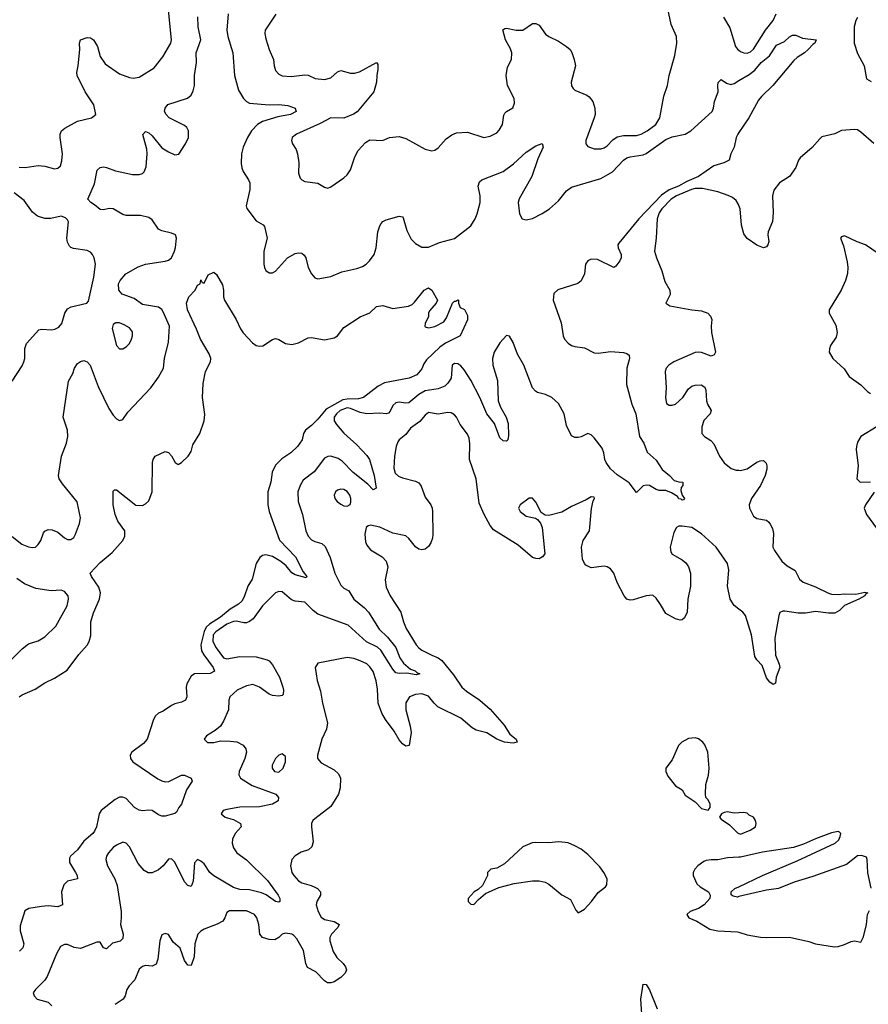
# Model space of a CAD drawing. Header units: inches. Extents: x 2293880 to 2522759, y 823965 to 1006879.
# Tile 156 of 256: x 2345575 to 2350796, y 958859 to 964914. Entities that reach past the tile are written whole.
import ezdxf

# ---------------------------------------------------------------- set-up
doc = ezdxf.new("R2010")
doc.units = ezdxf.units.IN
doc.header["$MEASUREMENT"] = 0
for name, color, linetype in [('C3945', 7, 'Continuous'), ('C3946', 7, 'Continuous'), ('C3955', 7, 'Continuous'), ('C3956', 7, 'Continuous')]:
    doc.layers.add(name, color=color, linetype=linetype)

msp = doc.modelspace()

# ---------------------------------------------------------------- linework, layer by layer
at = {"layer": 'C3945', "color": 5}
for points, elevation in [([(2346058.1, 960000), (2346048.1, 959950), (2346036.2, 959923.8), (2346026, 959910), (2345970, 959861.1), (2345930, 959808.7), (2345888.8, 959770), (2345882.6, 959757.4), (2345880.8, 959730), (2345919.2, 959670), (2345928.9, 959650), (2345930.4, 959630), (2345870, 959615.1), (2345847.6, 959592.4), (2345833.4, 959550), (2345839.3, 959470), (2345810, 959458), (2345750, 959463.9), (2345710, 959460.2), (2345632.6, 959447.4), (2345606.6, 959433.4), (2345578, 959342), (2345579.2, 959310), (2345600.2, 959230), (2345593.7, 959206.3), (2345574.8, 959185.2)], 240), ([(2346874.4, 960000), (2346890, 959995.6), (2346932.7, 959970), (2346937.1, 959950), (2346900.9, 959910), (2346884.9, 959875.1), (2346882.6, 959850), (2346890, 959821.6), (2346911.8, 959790), (2346970, 959746.9), (2347099.1, 959619.1), (2347165, 959530), (2347175.2, 959510), (2347175.3, 959490), (2347170, 959486.2), (2347150, 959491), (2347091.6, 959531.6), (2347063.4, 959543.4), (2346990, 959562.4), (2346930, 959564.7), (2346890, 959577.7), (2346768.8, 959648.8), (2346745, 959670), (2346710, 959722.2), (2346690, 959739.8), (2346670, 959748.5), (2346651.1, 959728.9), (2346643.5, 959616.5), (2346630, 959582.4), (2346610, 959588.6), (2346590, 959611.1), (2346530, 959732.8), (2346510, 959752.3), (2346490, 959751.2), (2346457.4, 959710), (2346430, 959686.6), (2346390, 959667.7), (2346366.3, 959666.3), (2346340.8, 959680.8), (2346303.9, 959723.9), (2346250, 959827), (2346230, 959849.5), (2346210, 959855.6), (2346170, 959836.9), (2346150, 959822.4), (2346121.1, 959790), (2346110.3, 959770), (2346106, 959750), (2346114.6, 959710), (2346160.9, 959630), (2346175.8, 959590), (2346198.6, 959430), (2346199.7, 959390), (2346194.5, 959350), (2346212.3, 959290), (2346210, 959262.4), (2346193.4, 959246.6), (2346145.7, 959234.3), (2346110, 959199.2), (2346090, 959206.3), (2346070, 959241.6), (2346050, 959241.7), (2345950, 959202.3), (2345910, 959208.4), (2345870, 959226), (2345850, 959227.3), (2345826.5, 959213.5), (2345801.1, 959170), (2345745.3, 959030), (2345730, 959007.3), (2345673, 958950), (2345659.1, 958930), (2345664, 958910), (2345682.8, 958890), (2345750, 958872.7), (2345773, 958850)], 260), ([(2347391, 960000), (2347378, 959990), (2347370.3, 959970), (2347370.3, 959950), (2347381.7, 959858.3), (2347372.9, 959827.1), (2347351.8, 959808.2), (2347306.4, 959793.6), (2347269, 959771), (2347250.3, 959749.7), (2347242, 959710), (2347250.3, 959670), (2347261.7, 959650), (2347290, 959618.9), (2347310, 959606.5), (2347368, 959590), (2347390, 959579.2), (2347406.7, 959570), (2347426, 959550), (2347425.2, 959530), (2347402.7, 959490), (2347399, 959470), (2347411.3, 959430), (2347430, 959393.7), (2347450, 959381.1), (2347510, 959367.2), (2347541.3, 959350), (2347532.9, 959330), (2347492.6, 959290), (2347484.2, 959270), (2347483.3, 959250), (2347502.9, 959182.9), (2347527.3, 959147.3), (2347566, 959110), (2347580.3, 959090), (2347585.3, 959070), (2347577.6, 959050), (2347550, 959024), (2347510, 958996.9), (2347490, 958989.8), (2347469.8, 958989.8), (2347450, 959003.5), (2347398.1, 959058.1), (2347345.5, 959085.5), (2347334.8, 959110), (2347321.8, 959190), (2347280.6, 959260.6), (2347261.7, 959281.7), (2347249.3, 959290), (2347210, 959296.8), (2347190.2, 959289.8), (2347170, 959269.7), (2347144.9, 959255.1), (2347110, 959258), (2347070, 959268.6), (2347052.6, 959290), (2347046, 959350), (2347033.8, 959390), (2347019.7, 959410), (2346970, 959433.6), (2346866.9, 959433.1), (2346850, 959422.7), (2346838, 959390), (2346824.4, 959370), (2346789.3, 959350.7), (2346710, 959320.3), (2346690, 959308.8), (2346671.2, 959290), (2346652.2, 959230), (2346648.1, 959150), (2346630, 959097.7), (2346610, 959099.2), (2346590, 959128.5), (2346563.4, 959203.4), (2346519.9, 959239.9), (2346490, 959287), (2346470, 959295.1), (2346450, 959286), (2346436.5, 959250), (2346424.7, 959135.3), (2346414.1, 959105.9), (2346390, 959093.7), (2346350, 959096.8), (2346330, 959091.7), (2346310, 959074.3), (2346284.2, 959010), (2346248, 958972), (2346234.9, 958950), (2346224.2, 958910), (2346212.6, 958890), (2346162.5, 958857.5)], 280), ([(2349888.5, 960000), (2349890, 959998), (2349942.5, 959962.5), (2349990, 959914), (2350000, 959909.2)], 320), ([(2350000, 959763.4), (2349930, 959759.6), (2349870, 959747.4), (2349830, 959747.8), (2349797.4, 959742.6), (2349782.9, 959737.1), (2349748, 959710), (2349727.7, 959690), (2349717.3, 959670), (2349717.3, 959650), (2349739.9, 959599.9), (2349760.6, 959580.6), (2349813.4, 959550), (2349822, 959530), (2349820.7, 959510), (2349786, 959470), (2349751.5, 959448.5), (2349699.1, 959430), (2349679.3, 959410), (2349690.7, 959390), (2349740.5, 959370), (2349821.6, 959321.6), (2349869.7, 959309.7), (2349990, 959305), (2350000, 959301.7)], 320), ([(2350000, 959520.7), (2349990, 959518.3), (2349963.5, 959523.5), (2349952.1, 959532.1), (2349951.8, 959550), (2349975.1, 959570), (2350000, 959581.8)], 320), ([(2349405.2, 958770), (2349396, 958890), (2349410, 958982.8), (2349430, 958980.5), (2349450, 958948), (2349496.6, 958830)], 280)]:
    msp.add_lwpolyline(points, dxfattribs=dict(at, elevation=elevation))
at = {"layer": 'C3945', "color": 5, "elevation": 320}
msp.add_lwpolyline([(2348890, 959858.4), (2348830, 959851.8), (2348750, 959854), (2348728.6, 959851.4), (2348670, 959826.6), (2348556.8, 959723.2), (2348510, 959695.3), (2348474, 959690), (2348454, 959670), (2348454, 959650), (2348422, 959590), (2348395.3, 959564.7), (2348372, 959550), (2348334, 959510), (2348334, 959490), (2348350, 959474), (2348370, 959472), (2348397.2, 959502.8), (2348440.1, 959539.9), (2348522.9, 959577.1), (2348618, 959602), (2348730, 959618), (2348770, 959618.4), (2348808.8, 959608.8), (2348830, 959598.4), (2348910, 959532.7), (2348963.5, 959503.5), (2348996.9, 959436.9), (2349010, 959422), (2349050, 959442.8), (2349092.7, 959490), (2349134.2, 959545.8), (2349179.1, 959580.9), (2349186.8, 959593.2), (2349189.4, 959630), (2349169.5, 959670), (2349144.2, 959704.2), (2349070, 959780.7), (2349030, 959811.8), (2348990, 959834), (2348950, 959851.6), (2348930, 959854.5)], close=True, dxfattribs=at)
at = {"layer": 'C3946', "color": 5}
for points, elevation in [([(2347151.2, 964948.8), (2347085.3, 964850), (2347083.1, 964830), (2347090, 964796), (2347110, 964731.3), (2347136.3, 964670), (2347140.5, 964630), (2347150, 964601), (2347170, 964578.8), (2347190, 964568.4), (2347244.9, 964564.9), (2347330, 964574.6), (2347350, 964571.8), (2347393.2, 964553.2), (2347450, 964546.8), (2347490, 964555.6), (2347530, 964594.3), (2347550, 964600.9), (2347610, 964584.4), (2347635.1, 964584.9), (2347665.8, 964594.2), (2347770, 964650.7), (2347778.4, 964638.4), (2347779.5, 964610), (2347771.5, 964570), (2347770.2, 964530), (2347754.2, 964470), (2347652.2, 964347.8), (2347628, 964332), (2347570, 964307.7), (2347490, 964311.1), (2347424.4, 964275.6), (2347278.8, 964210), (2347250.8, 964190), (2347247.3, 964170), (2347253.4, 964150), (2347275.8, 964115.8), (2347284.9, 964090), (2347293.3, 964033.3), (2347290.4, 963970), (2347300.2, 963940.2), (2347310, 963928.2), (2347330, 963919.3), (2347410, 963907.7), (2347450, 963883.8), (2347470, 963878), (2347490, 963885.5), (2347570, 963940.5), (2347590, 963960.5), (2347610, 963990.7), (2347637.2, 964070), (2347658, 964110), (2347702.3, 964157.7), (2347730, 964174.6), (2347808, 964172), (2347850, 964188.5), (2347910, 964195.8), (2347950, 964183.1), (2348070, 964118.7), (2348110, 964106.7), (2348130, 964112.4), (2348150, 964126.4), (2348199.3, 964180.7), (2348234.2, 964205.8), (2348261.5, 964218.5), (2348330, 964221.8), (2348430, 964190.3), (2348470, 964197.4), (2348510, 964218.7), (2348525.7, 964234.3), (2348545.7, 964270), (2348554.1, 964325.9), (2348560.7, 964339.3), (2348569.8, 964350.2), (2348608.7, 964371.3), (2348619.8, 964400.2), (2348616.8, 964430), (2348575.3, 964510), (2348567.4, 964570), (2348577, 964623), (2348600.4, 964670), (2348602.8, 964710), (2348595, 964735), (2348563.9, 964790), (2348548.2, 964851.8), (2348559.3, 964860.7), (2348570, 964862.4), (2348629.1, 964849.1), (2348669.8, 964850.2), (2348730, 964890.3), (2348750, 964890.3), (2348770, 964879.3), (2348810, 964824.4), (2348830, 964810.4), (2348890, 964782.6), (2348938.4, 964750), (2348961.1, 964730), (2348971.8, 964711.8), (2348987.1, 964670), (2348995, 964630), (2348968.1, 964530), (2348970, 964507.7), (2348979.5, 964490), (2348990, 964481.5), (2349064.9, 964450), (2349079.3, 964439.3), (2349101.5, 964410), (2349113.8, 964370), (2349114.7, 964330), (2349110.2, 964309.8), (2349058, 964170), (2349057.3, 964150), (2349070, 964134.8), (2349110, 964119.5), (2349150, 964118.9), (2349170, 964124.9), (2349190, 964138.3), (2349224.5, 964175.5), (2349250, 964193.5), (2349290, 964202.7), (2349370, 964201.9), (2349398, 964210), (2349435.1, 964230), (2349488.5, 964270), (2349513.5, 964310), (2349537.3, 964442.7), (2349559.8, 964510), (2349569.8, 964570), (2349606.3, 964693.7), (2349617.7, 964770), (2349615, 964810), (2349583.7, 964883.7), (2349547.2, 965050)], 280), ([(2345572.9, 964007.1), (2345610, 964005.5), (2345690, 964016.3), (2345730, 964012.2), (2345790, 963996.5), (2345810, 964000.4), (2345825.6, 964014.4), (2345835, 964045), (2345839.4, 964090), (2345824.1, 964190), (2345825.1, 964210), (2345833, 964230), (2345853.3, 964246.7), (2345930, 964290.3), (2346018, 964310), (2346044, 964330), (2346032.1, 964390), (2345978.8, 964470), (2345929.7, 964570), (2345926.3, 964590), (2345935.8, 964630), (2345946.3, 964730), (2345942.9, 964770), (2345950, 964790.5), (2345990, 964803.8), (2346010, 964801.6), (2346030, 964790.4), (2346054.6, 964750), (2346070, 964687.7), (2346101.8, 964641.8), (2346190, 964581.7), (2346250, 964558.4), (2346273.8, 964553.8), (2346310, 964559.5), (2346401.8, 964618.2), (2346454.9, 964685.1), (2346504.7, 964770), (2346509.6, 964790), (2346486.9, 965013.1)], 280), ([(2345530, 961736), (2345589.4, 961689.4), (2345630, 961671.4), (2345651.5, 961668.5), (2345672.3, 961670), (2345690, 961685.5), (2345704.7, 961710), (2345721.8, 961758.2), (2345730, 961768), (2345750, 961778), (2345775.8, 961775.8), (2345810, 961763.1), (2345850, 961728.4), (2345870, 961717.1), (2345890, 961718), (2345909.2, 961730), (2345919.5, 961750), (2345943.9, 961816.1), (2345949.6, 961850), (2345929.7, 961949.7), (2345839.2, 962059.2), (2345817.6, 962090), (2345813.3, 962110), (2345833.5, 962230), (2345863.5, 962310), (2345871.9, 962350), (2345869.7, 962390), (2345843.5, 962470), (2345876, 962690), (2345902, 962738), (2345911.5, 962770), (2345930, 962800.4), (2345950, 962812.7), (2345970, 962818), (2345990, 962810.7), (2346008.5, 962788.5), (2346057.3, 962657.3), (2346123.5, 962523.5), (2346150, 962482), (2346170, 962459.5), (2346190, 962448.4), (2346210, 962454.9), (2346240.4, 962499.6), (2346382.8, 962650), (2346430, 962714.6), (2346459.4, 962770), (2346466.3, 962830), (2346490.7, 962930), (2346496.5, 963030), (2346458.1, 963118.1), (2346450, 963132), (2346430, 963145.3), (2346330, 963162.6), (2346280, 963200), (2346205.7, 963225.7), (2346186, 963250), (2346183.1, 963290), (2346193.7, 963310), (2346228.8, 963351.2), (2346305, 963395), (2346350, 963410.2), (2346470, 963429.2), (2346490, 963435.8), (2346508.3, 963450), (2346528, 963490), (2346533.5, 963513.5), (2346541, 963570), (2346534.3, 963590), (2346510, 963602), (2346450, 963616.2), (2346430, 963626.4), (2346390, 963683.5), (2346370, 963698), (2346318, 963710), (2346230, 963709.8), (2346210, 963716), (2346150, 963751), (2346126.5, 963753.5), (2346090, 963744.2), (2346070, 963747.3), (2346036.3, 963776.3), (2346012.3, 963790), (2345995.1, 963810), (2346036, 963904), (2346052.1, 963987.9), (2346070, 964005.3), (2346090, 964008.9), (2346110, 964004.9), (2346164.1, 963984.1), (2346270, 963962), (2346310, 963961.2), (2346330, 963967.9), (2346341, 963979), (2346353.5, 964010), (2346360.3, 964090), (2346357, 964117), (2346332.5, 964207.5), (2346350, 964227.3), (2346370, 964219.1), (2346390, 964199.3), (2346450, 964126), (2346490, 964101.1), (2346530, 964083.1), (2346553.6, 964086.4), (2346596.1, 964150), (2346614.5, 964190), (2346614.6, 964230), (2346604, 964250), (2346590, 964262.3), (2346495.1, 964310), (2346476.2, 964330), (2346467, 964350), (2346469.3, 964370), (2346486.6, 964393.4), (2346607.7, 964432.3), (2346630.5, 964449.5), (2346642.9, 964477.1), (2346649.9, 964510), (2346651.1, 964570), (2346662.8, 964650), (2346660.9, 964710), (2346690.4, 964790), (2346673.6, 964870), (2346671.1, 964931.1)], 260), ([(2346856.9, 964950), (2346850.1, 964850), (2346856.6, 964810), (2346886, 964710), (2346896.6, 964570), (2346920.5, 964480.5), (2346951.8, 964430), (2346970, 964411.8), (2346990, 964401.6), (2347109.8, 964390.2), (2347170, 964392.4), (2347225.7, 964385.7), (2347270.1, 964370.1), (2347274.7, 964354.7), (2347275.2, 964350), (2347242, 964330), (2347163.3, 964316.7), (2347070, 964286.9), (2347037.5, 964270), (2347001, 964230), (2346976.1, 964190), (2346949.5, 964130), (2346940.1, 964090), (2346937.7, 964030), (2346942.2, 964002.2), (2346950, 963980.3), (2346983.6, 963930), (2346991.3, 963910), (2346990.2, 963870), (2346969.3, 963770), (2346972.4, 963752.4), (2347030, 963677.3), (2347072.7, 963652.7), (2347081.4, 963641.4), (2347097.1, 963570), (2347077.1, 963490), (2347078, 963410), (2347080.5, 963390), (2347090, 963371), (2347110, 963357.3), (2347130, 963358), (2347150, 963368.2), (2347223.6, 963450), (2347270, 963476.5), (2347290, 963480.9), (2347310, 963478.7), (2347326.3, 963466.3), (2347335.8, 963450), (2347350.4, 963390), (2347370.4, 963350), (2347390, 963326.7), (2347410, 963319.5), (2347490, 963334), (2347556.4, 963363.6), (2347650, 963383.2), (2347683.8, 963396.2), (2347707, 963410), (2347727, 963430), (2347756.2, 963470), (2347767.6, 963510), (2347778.7, 963610), (2347790, 963646), (2347799.4, 963660.6), (2347810, 963672.7), (2347830, 963682.4), (2347910, 963705.3), (2347930, 963702), (2347934.4, 963694.4), (2347956.7, 963616.7), (2347983.5, 963563.5), (2348010, 963537.3), (2348050, 963514.3), (2348090, 963514.7), (2348157, 963543), (2348250, 963568.7), (2348350, 963646.7), (2348377.7, 963690), (2348390, 963720.5), (2348407.4, 963790), (2348408.9, 963830), (2348395.1, 963890), (2348403, 963917), (2348419, 963930), (2348550, 963979.6), (2348612.6, 964027.4), (2348690, 964099.6), (2348750, 964138.4), (2348790, 964153.4), (2348794.6, 964130), (2348762.1, 964057.9), (2348725.5, 963950), (2348647.6, 963812.4), (2348641.5, 963790), (2348650, 963720.7), (2348667, 963690), (2348690, 963682.4), (2348730, 963691.6), (2348790, 963721.3), (2348833.7, 963750), (2348890, 963800.9), (2348938.3, 963861.7), (2348970, 963884.9), (2349150, 963938), (2349221.1, 963978.9), (2349288.9, 964050), (2349310, 964064.1), (2349330, 964070.9), (2349410, 964082.3), (2349429.9, 964090.1), (2349550, 964176.4), (2349590, 964192.7), (2349669.9, 964210.1), (2349704.8, 964230), (2349835, 964350), (2349844.2, 964370), (2349849.2, 964410.8), (2349873.1, 964470), (2349869.8, 964510), (2349873.1, 964526.9), (2349890, 964545.5), (2349923.4, 964523.4), (2349950, 964515.2), (2349970, 964522.4), (2350000, 964540.1)], 260), ([(2349905.4, 964930), (2349944.1, 964864.1), (2349979.7, 964750), (2349990, 964733.4), (2350000, 964725.7)], 280), ([(2350000, 964220.2), (2349993.2, 964210), (2349983.8, 964190), (2349970.2, 964129.8), (2349950.4, 964090), (2349939.1, 964050), (2349906.6, 964033.4), (2349844.7, 964015.3), (2349750.5, 963949.5), (2349680.3, 963919.7), (2349628, 963890), (2349570, 963867.5), (2349524.5, 963835.5), (2349383.6, 963690), (2349260.3, 963539.7), (2349254.9, 963530), (2349257.1, 963510), (2349275.5, 963470), (2349276.3, 963450), (2349267.7, 963430), (2349242, 963398), (2349230, 963389.4), (2349130, 963438.7), (2349090, 963441.7), (2349069.3, 963430.7), (2349056.5, 963410), (2349049, 963350), (2349030, 963307.6), (2349007.9, 963292.1), (2348886.4, 963253.6), (2348860.3, 963230), (2348856.5, 963190), (2348906, 963050), (2348919, 962970), (2348927.6, 962950), (2348950, 962924.9), (2348970, 962910.3), (2348990, 962903.2), (2349050, 962895.9), (2349110, 962865.4), (2349136, 962864), (2349210, 962872.6), (2349290, 962866.7), (2349310, 962861.6), (2349324.9, 962850), (2349326.4, 962830), (2349310.2, 962770), (2349308.8, 962670), (2349341.5, 962550), (2349366.5, 962490), (2349387.2, 962350), (2349414.4, 962310), (2349434.6, 962254.6), (2349490, 962204.9), (2349527.7, 962147.7), (2349573.4, 962110), (2349600.7, 962080.7), (2349630, 962071), (2349654, 962070), (2349654, 962050), (2349643.6, 962036.4), (2349642, 962018), (2349650.8, 961990), (2349664.7, 961970), (2349659.8, 961960.2), (2349650, 961959), (2349645.4, 961965.4), (2349630, 961968.2), (2349621.2, 961981.2), (2349584.9, 962004.9), (2349550, 962018.3), (2349510, 962018.5), (2349490, 962023.9), (2349450, 962049.8), (2349430, 962052.3), (2349410, 962046.6), (2349370, 962005.2), (2349324.9, 962064.9), (2349250, 962114.8), (2349210, 962151.6), (2349182.5, 962190), (2349174.2, 962210), (2349168.7, 962250), (2349159.1, 962279.1), (2349110, 962342.9), (2349090, 962360.9), (2349070, 962369), (2349030, 962349), (2349010, 962344), (2348990, 962344), (2348970, 962355.3), (2348938.9, 962418.9), (2348924.4, 962490), (2348890, 962553.3), (2348849.6, 962590), (2348810, 962609.8), (2348761.5, 962621.5), (2348748.7, 962628.7), (2348730.7, 962650.7), (2348676.7, 962790), (2348636.8, 962856.8), (2348610, 962929.6), (2348588, 962968), (2348570, 962971.6), (2348530, 962926.2), (2348493.2, 962870), (2348483.5, 962830), (2348486.6, 962790), (2348514.2, 962694.2), (2348519.2, 962570), (2348532.4, 962530), (2348567.2, 962470), (2348579.5, 962430), (2348583, 962357), (2348577.3, 962330), (2348570, 962321.2), (2348550, 962324), (2348530, 962342), (2348496.3, 962430), (2348448, 962490), (2348405.6, 962590), (2348350, 962696.4), (2348310, 962760.4), (2348290, 962784.4), (2348270, 962798), (2348250, 962799.7), (2348236.4, 962790), (2348228.6, 962710), (2348210, 962677.6), (2348190, 962660.7), (2348150, 962643.9), (2348070, 962631.4), (2348030, 962608.2), (2347970, 962558.5), (2347950, 962555.7), (2347910, 962562.6), (2347890, 962558), (2347870, 962542), (2347854.2, 962505.8), (2347845, 962495), (2347829.4, 962490.6), (2347790, 962493.8), (2347710, 962490.3), (2347670, 962498.7), (2347610, 962523.5), (2347590, 962526.2), (2347546.6, 962510), (2347523.8, 962490), (2347509.6, 962470), (2347510, 962447), (2347523.7, 962423.7), (2347570, 962370.2), (2347650, 962298.5), (2347710, 962234.6), (2347726.7, 962210), (2347756.5, 962110), (2347767.3, 962032.7), (2347750, 962022), (2347717, 962057), (2347627.3, 962130), (2347558.2, 962198.2), (2347535.1, 962215.1), (2347490, 962229.8), (2347470, 962227.3), (2347450, 962217.4), (2347386.2, 962133.8), (2347318.6, 962081.4), (2347300.2, 962050), (2347287.1, 962010), (2347289.1, 961950), (2347315.2, 961870), (2347334.9, 961770), (2347350, 961738.4), (2347370, 961716), (2347390, 961704), (2347433, 961693), (2347454.2, 961674.2), (2347486, 961606), (2347514, 961510), (2347550, 961437.2), (2347570, 961417.5), (2347600.8, 961400.8), (2347630.1, 961350), (2347696.5, 961296.5), (2347720.1, 961270), (2347785.8, 961165.8), (2347837, 961117), (2347890, 961052.9), (2347914.6, 960990), (2347936.9, 960956.9), (2347980, 960920), (2348007.7, 960910), (2348018.3, 960898.3), (2348037.3, 960890), (2348014.7, 960885.3), (2347955.9, 960895.9), (2347910, 960893.3), (2347890, 960896.8), (2347870, 960918.7), (2347797.3, 961037.3), (2347776, 961056), (2347708.7, 961088.7), (2347596.2, 961190), (2347410, 961258.8), (2347379.9, 961279.9), (2347330, 961332.2), (2347270, 961338.5), (2347246.8, 961346.8), (2347190, 961395.8), (2347170, 961398.3), (2347150, 961389.7), (2347070, 961308.4), (2347011.7, 961228.3), (2346990, 961212.5), (2346970, 961205.5), (2346954.4, 961205.6), (2346910, 961215.2), (2346890, 961213.3), (2346850, 961196.3), (2346781.2, 961150), (2346765.5, 961130), (2346762.7, 961090), (2346783.8, 961050), (2346829.8, 960989.8), (2346850, 960982.5), (2346930, 960998.5), (2347030, 960995.8), (2347097.2, 960977.2), (2347110.1, 960970.1), (2347130, 960947), (2347173.2, 960870), (2347194.6, 960810), (2347198.4, 960790), (2347196.1, 960763.9), (2347190, 960757.2), (2347170, 960754.5), (2347130, 960757.4), (2347110, 960765.7), (2347050, 960808.8), (2347010, 960826), (2346970, 960816.8), (2346913.7, 960790), (2346868.9, 960750), (2346861.5, 960730), (2346860.2, 960670), (2346830, 960600.7), (2346811.6, 960570), (2346777.6, 960542.4), (2346724, 960510), (2346710.8, 960490), (2346730, 960468.7), (2346768.8, 960468.8), (2346810, 960478.3), (2346870, 960477.8), (2346911.9, 960471.9), (2346950, 960452), (2346965.7, 960430), (2346970.3, 960410), (2346960.8, 960370), (2346924.9, 960290), (2346923.6, 960270), (2346933.1, 960250), (2347005, 960205), (2347150.7, 960150), (2347168.2, 960130), (2347164.4, 960110), (2347130.9, 960089.1), (2347050, 960073.3), (2346930, 960070.6), (2346850, 960057.2), (2346827.7, 960050), (2346815.5, 960030), (2346838.8, 960010), (2346874.4, 960000)], 260), ([(2345529.7, 962690), (2345590, 962784.2), (2345601.1, 962810), (2345606.3, 962830), (2345607.9, 962892.1), (2345618, 962922), (2345694, 963006), (2345710, 963011.4), (2345774, 963006), (2345792.3, 963010), (2345816.2, 963023.8), (2345833.6, 963046.4), (2345853.6, 963110), (2345870, 963135.2), (2345892.9, 963147.1), (2345989.2, 963170), (2345997.8, 963182.2), (2346030.5, 963330), (2346041.7, 963410), (2346034.3, 963450), (2346024.2, 963470), (2346010, 963484.2), (2345990, 963495.1), (2345907.1, 963507.1), (2345890, 963512.6), (2345881.3, 963521.3), (2345870, 963546), (2345866.3, 963570), (2345876.2, 963670), (2345870, 963683.6), (2345856.2, 963696.2), (2345830, 963706.4), (2345767.8, 963692.2), (2345730, 963690.6), (2345685.5, 963705.5), (2345655.1, 963730), (2345601.9, 963801.9), (2345541.1, 963850)], 280), ([(2350000, 963771.7), (2349998, 963778), (2349982.3, 963802.3), (2349960.4, 963820.4), (2349933.7, 963833.7), (2349870, 963855.3), (2349775, 963875), (2349730, 963875.2), (2349707.5, 963870), (2349615.9, 963830), (2349583.9, 963810), (2349525.5, 963750), (2349510, 963726.9), (2349497.2, 963690), (2349490.1, 963570), (2349479.7, 963490), (2349491.8, 963450), (2349526.3, 963370), (2349543.4, 963303.4), (2349574.6, 963250), (2349576.3, 963223.7), (2349551, 963170), (2349574.9, 963154.9), (2349710, 963129.2), (2349770, 963123.9), (2349808.1, 963108.1), (2349824.4, 963090), (2349832.2, 963070), (2349828.7, 963030), (2349831.5, 962990), (2349854.9, 962870), (2349848.1, 962851.9), (2349830, 962844.2), (2349770, 962866.2), (2349750, 962869.8), (2349730, 962866.4), (2349599.3, 962810), (2349567.6, 962790), (2349551.5, 962770), (2349546.7, 962750), (2349552.6, 962650), (2349548.4, 962588.4), (2349553.5, 962553.5), (2349570, 962543.1), (2349590, 962542.7), (2349610, 962550.3), (2349654, 962590), (2349690, 962643.8), (2349710, 962659.5), (2349730, 962665.7), (2349768.3, 962668.3), (2349790, 962654.8), (2349796.4, 962636.4), (2349799.5, 962570), (2349805.7, 962550), (2349828.2, 962510), (2349823, 962490), (2349783.1, 962450), (2349772, 962410), (2349772.4, 962370), (2349788, 962350), (2349826.4, 962326.4), (2349846.1, 962306.1), (2349881, 962230), (2349910, 962189), (2349952.8, 962152.8), (2349983.5, 962143.5), (2350000, 962142.7)], 280), ([(2345572.3, 960750), (2345590, 960762.4), (2345670, 960796.5), (2345730, 960836.5), (2345790, 960864.2), (2345867.3, 960912.7), (2345938.9, 961010), (2345990, 961067.2), (2346003.5, 961090), (2346012.3, 961127.7), (2346013, 961210), (2346030, 961267), (2346066.8, 961350), (2346071.8, 961390), (2346063.2, 961423.2), (2346017, 961490), (2346009.4, 961510), (2346070, 961574.9), (2346143.4, 961636.6), (2346209.7, 961710), (2346222.8, 961737.2), (2346222, 961770), (2346178.7, 961830), (2346162.8, 961870), (2346149.7, 961930), (2346150, 962014), (2346158, 962022), (2346170, 962022.8), (2346290, 961928.2), (2346330, 961925.5), (2346350, 961936.3), (2346370, 961954.8), (2346391.2, 962010), (2346392.7, 962190), (2346396, 962210), (2346409.3, 962230), (2346470, 962258), (2346490, 962251.3), (2346510, 962232), (2346530.9, 962190.9), (2346550, 962178), (2346570, 962191), (2346611.2, 962230), (2346630, 962258.8), (2346641.4, 962298.6), (2346684, 962370), (2346710, 962446.8), (2346715.1, 962484.9), (2346700.2, 962590), (2346703, 962677), (2346719.1, 962750), (2346748.7, 962810), (2346750.7, 962830), (2346740, 962860), (2346686.6, 962950), (2346663.8, 963010), (2346607.4, 963130), (2346601.3, 963170), (2346616, 963210), (2346654, 963250), (2346670, 963282), (2346686, 963290), (2346690, 963314), (2346698, 963298), (2346710, 963294), (2346735.3, 963344.7), (2346770, 963362), (2346786.4, 963346.4), (2346823.4, 963283.4), (2346828.7, 963250), (2346828.2, 963210), (2346834.4, 963190), (2346906, 963070), (2346932.7, 963012.7), (2346950, 962988), (2347007.4, 962927.4), (2347030, 962910.4), (2347050, 962906.4), (2347071.1, 962908.9), (2347130, 962948), (2347150, 962953), (2347170, 962947.7), (2347210, 962922), (2347250, 962917.3), (2347290, 962927.3), (2347350, 962957.3), (2347370, 962959.1), (2347450, 962944.9), (2347510, 962957.3), (2347529.5, 962970.5), (2347570, 963021), (2347670, 963086), (2347730, 963110.6), (2347770, 963150.4), (2347810, 963156.4), (2347870, 963138.8), (2347967.5, 963152.5), (2347990, 963162.8), (2348003.9, 963176.1), (2348062.7, 963250), (2348090, 963264), (2348110, 963251), (2348144.7, 963190), (2348138, 963170), (2348096.3, 963123.7), (2348090.7, 963110), (2348090.5, 963089.5), (2348070, 963046), (2348066.8, 963030), (2348070, 963026), (2348090, 963018.8), (2348130, 963026.8), (2348183.6, 963056.4), (2348200.5, 963079.5), (2348238, 963170), (2348250, 963182), (2348258, 963182), (2348270, 963192), (2348274, 963190), (2348274, 963170), (2348284.7, 963144.7), (2348311.1, 963131.1), (2348330, 963094), (2348331.1, 963068.9), (2348284.7, 962970), (2348194.8, 962925.2), (2348160.7, 962899.3), (2348078.6, 962821.4), (2348062, 962798), (2348050, 962767), (2348019.3, 962730), (2347971, 962710), (2347818.6, 962681.4), (2347780.7, 962659.3), (2347690.1, 962589.9), (2347658.7, 962581.3), (2347590, 962581), (2347563.5, 962576.5), (2347460.9, 962519.1), (2347410, 962458.1), (2347370, 962418), (2347333.4, 962390), (2347320.5, 962370), (2347312.7, 962330), (2347283.8, 962290), (2347243.1, 962250), (2347187.3, 962212.7), (2347150, 962174.7), (2347129.5, 962130.5), (2347119.8, 962070), (2347101.1, 962010), (2347102.5, 961930), (2347110.2, 961890), (2347172.9, 961712.9), (2347272, 961610), (2347318.4, 961518.4), (2347341, 961490), (2347338, 961482), (2347270, 961499.4), (2347250, 961512.9), (2347214.3, 961554.3), (2347181.4, 961581.4), (2347130, 961612.6), (2347090, 961623.7), (2347070, 961619.3), (2347053.1, 961606.9), (2347030.2, 961570), (2347006.1, 961473.9), (2346978.6, 961430), (2346956.4, 961363.6), (2346942.4, 961337.6), (2346920.8, 961319.2), (2346870, 961289.1), (2346810, 961238.9), (2346743.2, 961196.8), (2346723, 961177), (2346709.2, 961150.8), (2346689.7, 961070), (2346693.2, 961033.2), (2346707.4, 961007.4), (2346766, 960930), (2346773.2, 960906.8), (2346746.1, 960893.9), (2346650, 960890.6), (2346630, 960876.5), (2346604, 960830), (2346599.8, 960810), (2346604, 960750), (2346594.4, 960730), (2346570, 960716.8), (2346530, 960706.3), (2346510, 960696), (2346458.3, 960661.7), (2346430, 960648.7), (2346410, 960631.8), (2346398.9, 960610), (2346360.2, 960490), (2346336.5, 960463.5), (2346266, 960410), (2346255.2, 960390), (2346256.1, 960370), (2346272, 960350), (2346425.5, 960245.5), (2346450, 960233.5), (2346470, 960227.1), (2346491.8, 960228.2), (2346570, 960268), (2346590, 960267.7), (2346630.7, 960250), (2346636.3, 960230), (2346601.4, 960178.6), (2346570.4, 960090), (2346554.9, 960070), (2346540.7, 960039.3), (2346530, 960032.7), (2346470, 960016), (2346450, 960016), (2346430, 960023.7), (2346391, 960051), (2346370, 960053.3), (2346330, 960048.9), (2346310, 960053.3), (2346280.9, 960070), (2346230, 960123.4), (2346210, 960132.6), (2346190, 960132.7), (2346162.5, 960117.5), (2346077.3, 960050), (2346064.1, 960030), (2346058.1, 960000)], 240), ([(2350000, 961288.4), (2349970.7, 961310.7), (2349946, 961350), (2349929.5, 961430), (2349936.9, 961530), (2349929.9, 961570), (2349860.4, 961670), (2349770, 961752.7), (2349710, 961790.6), (2349650, 961799.7), (2349630, 961798.4), (2349614.8, 961790), (2349599.3, 961760.7), (2349577, 961670), (2349581.8, 961641.8), (2349590, 961626), (2349650, 961592.7), (2349672.7, 961572.7), (2349690.3, 961550), (2349702, 961510), (2349701.3, 961430), (2349686, 961350), (2349682, 961270), (2349664.5, 961235.5), (2349650, 961224), (2349638, 961222), (2349610, 961229), (2349550, 961261.2), (2349518.3, 961318.3), (2349490, 961356), (2349470, 961374), (2349430, 961371.6), (2349350, 961345.4), (2349330, 961343.6), (2349310, 961349.4), (2349294.5, 961370), (2349250, 961452.3), (2349230.9, 961510), (2349210, 961536.3), (2349190, 961549.7), (2349170, 961554), (2349090, 961543.7), (2349058.6, 961558.6), (2349049.3, 961569.3), (2349037, 961597), (2349031, 961670), (2349042.6, 961710), (2349079.8, 961770), (2349092.9, 961907.1), (2349104.1, 961955.9), (2349112, 961970), (2349110, 961978), (2349090, 961979.3), (2349059.9, 961960.1), (2348970, 961919.8), (2348910, 961885), (2348830, 961864.7), (2348807.5, 961867.5), (2348784.2, 961884.2), (2348750, 961946.6), (2348730, 961972.3), (2348710, 961971.6), (2348653.4, 961930), (2348643.8, 961910), (2348653.4, 961890), (2348690, 961860.5), (2348747.7, 961847.7), (2348759.9, 961839.9), (2348778.4, 961818.4), (2348790.3, 961790.3), (2348806, 961630), (2348792, 961610), (2348770, 961599), (2348750, 961599.3), (2348730, 961606), (2348642, 961682), (2348490, 961777.4), (2348470, 961803), (2348432.2, 961870), (2348401.3, 961941.3), (2348384.2, 962090), (2348343.2, 962210), (2348345.3, 962305.3), (2348340.9, 962340.9), (2348330, 962365.6), (2348285.2, 962425.2), (2348262.6, 962470), (2348250, 962484.7), (2348230, 962496), (2348210, 962498), (2348150, 962488), (2348090, 962497.3), (2348070, 962482), (2348037.6, 962442.4), (2347979, 962401), (2347950, 962363.1), (2347910.3, 962330), (2347902.2, 962317.8), (2347891.6, 962288.4), (2347880.6, 962230), (2347876.4, 962156.4), (2347886.1, 962126.1), (2347905.9, 962105.9), (2347930, 962095.4), (2348010, 962076.5), (2348030, 962064.9), (2348044.8, 962044.8), (2348070, 961976.5), (2348104.7, 961930), (2348112.9, 961910), (2348114.7, 961890), (2348116.5, 961750), (2348114.6, 961725.4), (2348103.8, 961696.2), (2348090, 961675.1), (2348070, 961656.9), (2348050, 961652.8), (2348030, 961658.3), (2348010, 961671.1), (2347970, 961723.5), (2347950, 961739.3), (2347870, 961755.9), (2347790, 961794), (2347734.2, 961805.8), (2347718.4, 961801.6), (2347706, 961790), (2347697.6, 961750), (2347702.9, 961702.9), (2347710, 961682.8), (2347733.1, 961653.1), (2347805.5, 961610), (2347830, 961584), (2347839, 961550), (2347824.2, 961470), (2347830, 961424.7), (2347854.9, 961370), (2347919.2, 961270), (2347936.2, 961210), (2347953, 961170), (2348014.4, 961070), (2348030, 961050.3), (2348050, 961035.8), (2348110, 961005), (2348150, 960990.2), (2348172.3, 960972.3), (2348244.4, 960884.4), (2348294.5, 960810), (2348324.1, 960784.1), (2348406.3, 960730), (2348470, 960673.7), (2348556.2, 960576.2), (2348590, 960520.3), (2348630.4, 960490), (2348634.9, 960470), (2348610, 960463.7), (2348557, 960470), (2348510, 960489.3), (2348450, 960527.8), (2348383.7, 960543.7), (2348359.2, 960559.2), (2348290, 960619.4), (2348148.6, 960688.6), (2348125.3, 960710), (2348090, 960754.6), (2348050, 960768.8), (2348010, 960763.5), (2347973, 960750), (2347950, 960712.3), (2347950.2, 960669.8), (2347978.4, 960570), (2347982.6, 960530), (2347970.3, 960449.7), (2347950, 960446.6), (2347930, 960461.3), (2347910, 960484.7), (2347879, 960539), (2347825, 960610), (2347802.3, 960650), (2347781.5, 960710), (2347776.6, 960796.6), (2347768.6, 960848.6), (2347750, 960905.1), (2347730, 960934), (2347710, 960952.1), (2347670, 960970.8), (2347630, 960984.8), (2347590, 960992.4), (2347410, 960956), (2347393.4, 960930), (2347398.4, 960890), (2347404.9, 960850), (2347425.3, 960785.3), (2347437.7, 960710), (2347469.2, 960590), (2347462.2, 960550), (2347434.2, 960490), (2347407.1, 960390), (2347407.7, 960370), (2347430, 960342.7), (2347510, 960300.8), (2347536.3, 960276.3), (2347548.2, 960250), (2347547.5, 960190), (2347537.5, 960150), (2347490, 960075.8), (2347391, 960000)], 280), ([(2345475.1, 960930), (2345590, 961045.7), (2345630, 961074.9), (2345690, 961094), (2345730, 961118), (2345796.8, 961183.2), (2345867.6, 961310), (2345875.1, 961350), (2345873, 961370), (2345850, 961398.3), (2345830, 961406.2), (2345770, 961402), (2345675.1, 961415.1), (2345604.1, 961444.1), (2345557.7, 961477.7)], 260), ([(2350000, 960036.1), (2349970, 960033.2), (2349930, 960042), (2349910, 960039), (2349892, 960030), (2349881, 960010), (2349888.5, 960000)], 320)]:
    msp.add_lwpolyline(points, dxfattribs=dict(at, elevation=elevation))
for points, elevation in [([(2346166, 963050), (2346150, 963039.3), (2346144.8, 963015.2), (2346170, 962911), (2346190, 962890.6), (2346210, 962890.5), (2346230, 962903), (2346250, 962923), (2346263.5, 962950), (2346269.6, 962970), (2346270, 962994), (2346250, 963018), (2346217.3, 963037.3), (2346190, 963049.6)], 280), ([(2347550, 962027.6), (2347530, 962019.6), (2347518, 962010), (2347510.5, 961990), (2347513, 961970), (2347528.2, 961950), (2347550, 961934.9), (2347570, 961924.9), (2347590, 961922.4), (2347607.5, 961932.5), (2347612.4, 961947.6), (2347613.3, 961970), (2347606.3, 961990), (2347590, 962012.8), (2347570, 962024.7)], 280), ([(2349730, 960497.7), (2349690, 960493.1), (2349648.5, 960470), (2349627.7, 960450), (2349590, 960361.2), (2349551, 960310), (2349551, 960290), (2349562, 960262), (2349610, 960202), (2349650, 960178), (2349670, 960144.7), (2349730, 960104.7), (2349770, 960062.8), (2349810, 960052), (2349822, 960070), (2349822, 960090), (2349810, 960115.3), (2349795.3, 960130), (2349793.2, 960150), (2349797, 960210), (2349812.3, 960267.7), (2349817.4, 960310), (2349808, 960410), (2349790, 960454), (2349778, 960470), (2349751.6, 960491.6)], 320), ([(2347190, 960399.5), (2347170, 960391.6), (2347150, 960369.7), (2347128.7, 960330), (2347127.8, 960310), (2347143.6, 960290), (2347170, 960286.7), (2347195.9, 960310), (2347210.9, 960350), (2347210, 960382)], 280)]:
    msp.add_lwpolyline(points, close=True, dxfattribs=dict(at, elevation=elevation))
at = {"layer": 'C3955', "color": 5, "elevation": 320}
for points in [[(2350000, 959909.2), (2350010, 959904.4), (2350069.2, 959930), (2350101.2, 959950), (2350105.2, 959970), (2350101.2, 959990), (2350095.2, 960000)], [(2350000, 959581.8), (2350144.1, 959650), (2350358.3, 959741.7), (2350591.1, 959848.9), (2350615, 959870), (2350623.1, 959890), (2350625.7, 959910), (2350618.3, 959918.3), (2350610, 959921.8), (2350570, 959913.6), (2350470, 959876.8), (2350396.7, 959843.3), (2350336.1, 959823.9), (2350145, 959795), (2350010, 959763.9), (2350000, 959763.4)], [(2350813.1, 959573.1), (2350793.1, 959666.9), (2350789.4, 959749.4), (2350784, 959764), (2350754.2, 959774.2), (2350730, 959772.1), (2350661.3, 959718.7), (2350455, 959645), (2350340.5, 959610), (2350244, 959570), (2350170, 959561), (2350000, 959520.7)], [(2350000, 959301.7), (2350050, 959285.2), (2350132.4, 959272.4), (2350170, 959269.1), (2350310, 959272), (2350430, 959245.4), (2350470.8, 959230), (2350587.8, 959212.2), (2350610, 959214.2), (2350650, 959226.7), (2350690, 959245.8), (2350710, 959249.1), (2350750, 959241.3), (2350766.3, 959273.7), (2350783.9, 959350), (2350790.7, 959410), (2350803.8, 959436.2)]]:
    msp.add_lwpolyline(points, dxfattribs=at)
at = {"layer": 'C3956', "color": 5}
for points, elevation in [([(2350000, 964725.7), (2350010, 964718), (2350030, 964709.2), (2350050, 964707.9), (2350070, 964715.3), (2350090, 964732.2), (2350163.8, 964850), (2350210.8, 964910), (2350229.8, 964950)], 280), ([(2350730, 964927.8), (2350719.1, 964910), (2350707.8, 964870), (2350709, 964770), (2350730, 964706.8), (2350770.4, 964630), (2350784, 964550), (2350814.2, 964534.2)], 280), ([(2350000, 964540.1), (2350062.9, 964577.1), (2350097.1, 964602.9), (2350135.9, 964650), (2350188.7, 964691.3), (2350230, 964756.5), (2350279.6, 964780.4), (2350310, 964808.4), (2350330, 964818.7), (2350350, 964819.3), (2350390, 964800.7), (2350474, 964790), (2350466, 964770), (2350455.8, 964764.2), (2350426, 964730), (2350403, 964710), (2350357.9, 964682.1), (2350337.5, 964662.5), (2350209.2, 964510), (2350138.1, 964441.9), (2350120.9, 964419.1), (2350059.8, 964310), (2350000, 964220.2)], 260), ([(2350830, 964152.7), (2350750, 964222.9), (2350730, 964236.2), (2350710, 964239.6), (2350630, 964232), (2350590, 964212.7), (2350510, 964192.7), (2350498, 964182), (2350450, 964127), (2350375.8, 964064.2), (2350366, 964050), (2350350, 964005.2), (2350311.8, 963950), (2350249.4, 963910.6), (2350214.5, 963865.5), (2350206, 963830), (2350211.1, 963728.9), (2350206.6, 963673.4), (2350179.5, 963610), (2350177, 963590), (2350184.4, 963550), (2350178.4, 963530), (2350170, 963518), (2350151.3, 963510), (2350110, 963528.2), (2350050, 963568.4), (2350030, 963597.6), (2350015.3, 963650), (2350006.9, 963750), (2350000, 963771.7)], 280), ([(2350890, 963454.2), (2350779.1, 963530), (2350727, 963547), (2350650, 963584.5), (2350630, 963579), (2350624.9, 963570), (2350643.9, 963523.9), (2350664.8, 963424.8), (2350669.2, 963390), (2350666.8, 963353.2), (2350655.8, 963310), (2350629.6, 963250), (2350554.4, 963130), (2350554.4, 963110), (2350595.5, 963035.5), (2350604.4, 962990), (2350598, 962962), (2350563.6, 962910), (2350556.5, 962890), (2350555.8, 962870), (2350578.4, 962830), (2350646.4, 962766.4), (2350678.9, 962718.9), (2350750, 962667.4), (2350790, 962626.9), (2350810, 962614.2)], 320), ([(2350850, 962413), (2350750.2, 962349.8), (2350730, 962315.1), (2350723.6, 962290), (2350722, 962270), (2350734, 962170), (2350724.9, 962090), (2350746, 962070), (2350810, 962071.5)], 320), ([(2350000, 962142.7), (2350010, 962142.2), (2350050, 962151.3), (2350110, 962193.1), (2350130, 962201.3), (2350150, 962202), (2350166.6, 962186.6), (2350172.2, 962170), (2350172, 962150), (2350162, 962110), (2350132.4, 962050), (2350076.5, 961970), (2350063.2, 961930), (2350064.7, 961910), (2350090, 961860.4), (2350110, 961846.7), (2350170, 961835.5), (2350184.7, 961824.7), (2350192.3, 961812.3), (2350205.5, 961785.5), (2350213.4, 961753.4), (2350208.8, 961670), (2350217.6, 961650), (2350263, 961583), (2350295.6, 961555.6), (2350346.6, 961526.6), (2350372.5, 961472.5), (2350394.7, 961454.7), (2350470, 961425.4), (2350550, 961386.8), (2350570, 961380.1), (2350610, 961377.9), (2350650, 961382.6), (2350718.2, 961381.8), (2350773.3, 961393.3), (2350793.4, 961390), (2350778.5, 961381.5), (2350774, 961370), (2350738, 961350), (2350649.4, 961310.6), (2350619.2, 961280.8), (2350590, 961265.1), (2350550, 961264.2), (2350470, 961275.3), (2350410, 961264.2), (2350363.4, 961263.4), (2350282.6, 961277.4), (2350270, 961277.3), (2350251.5, 961268.5), (2350244.7, 961250), (2350220.2, 961110), (2350225.2, 961005.2), (2350247, 960950), (2350250.4, 960930), (2350228.2, 960870), (2350225.4, 960834.6), (2350210, 960825.2), (2350190, 960839.3), (2350170, 960866), (2350143.1, 960943.1), (2350110, 960977), (2350097.3, 960997.3), (2350076.3, 961130), (2350040.6, 961250), (2350024.1, 961270), (2350000, 961288.4)], 280), ([(2350831, 962009), (2350778, 961930), (2350770.5, 961910), (2350784.9, 961870), (2350847.1, 961787.1)], 320), ([(2350095.2, 960000), (2350090, 960008.7), (2350062, 960022), (2350050, 960034), (2350030, 960039), (2350000, 960036.1)], 320)]:
    msp.add_lwpolyline(points, dxfattribs=dict(at, elevation=elevation))

doc.saveas('drawing.dxf')
